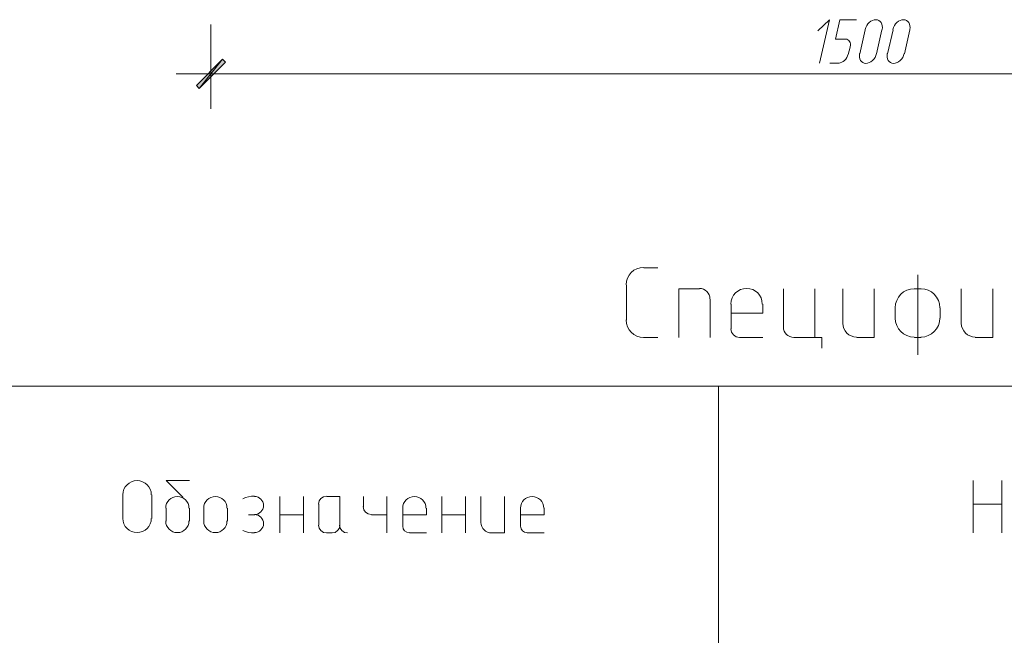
# Model space of a CAD drawing. Header units: millimetres. Extents: x 1527433 to 14789979, y -66543 to 11310.
# Tile 83 of 122: x 1987626 to 1993272, y -55291 to -51759. Entities that reach past the tile are written whole.
import ezdxf

# ---------------------------------------------------------------- set-up
doc = ezdxf.new("R2010")
doc.units = ezdxf.units.MM

msp = doc.modelspace()

# ---------------------------------------------------------------- hatches: boundary and pattern name
h = msp.add_hatch(color=7)
h.paths.add_polyline_path([(1988806.5, -52003.145), (1988789.567, -51986.212), (1988656.217, -52153.429)])
h.paths.add_polyline_path([(1988789.567, -51986.212), (1988656.217, -52153.429), (1988639.283, -52136.495)])

# ---------------------------------------------------------------- linework, layer by layer
at = {"color": 7, "lineweight": 0}
for points in [[(1992212.217, -52009.495), (1992269.367, -51759.729), (1992201.633, -51823.229)], [(1992360.383, -51871.912), (1992303.233, -51871.912), (1992328.633, -51759.729), (1992423.883, -51759.729)], [(1992570.782, -51816.161), (1992572.37, -51804.758), (1992571.942, -51794.124), (1992569.641, -51784.488), (1992565.611, -51776.078), (1992559.996, -51769.123), (1992552.939, -51763.851), (1992544.584, -51760.493), (1992535.074, -51759.275), (1992525.046, -51760.355), (1992515.203, -51763.586), (1992505.792, -51768.742), (1992497.059, -51775.596), (1992489.251, -51783.923), (1992482.613, -51793.496), (1992477.392, -51804.091), (1992473.835, -51815.48)], [(1992729.532, -51816.161), (1992731.12, -51804.758), (1992730.692, -51794.124), (1992728.391, -51784.488), (1992724.361, -51776.078), (1992718.746, -51769.123), (1992711.689, -51763.851), (1992703.334, -51760.493), (1992693.824, -51759.275), (1992683.796, -51760.355), (1992673.953, -51763.586), (1992664.542, -51768.742), (1992655.809, -51775.596), (1992648.001, -51783.923), (1992641.363, -51793.496), (1992636.142, -51804.091), (1992632.585, -51815.48)], [(1988721.833, -51787.245), (1988721.833, -52269.845)], [(1992474.683, -51816.879), (1992442.933, -51954.462)], [(1992538.183, -51954.462), (1992569.933, -51816.879)], [(1992633.433, -51816.879), (1992601.683, -51954.462)], [(1992699.05, -51954.462), (1992730.8, -51816.879)], [(1992388.356, -51915.09), (1992389.698, -51906.143), (1992389.472, -51897.818), (1992387.788, -51890.293), (1992384.753, -51883.745), (1992380.478, -51878.353), (1992375.071, -51874.294), (1992368.64, -51871.746), (1992361.295, -51870.887)], [(1992377.317, -51958.695), (1992387.9, -51916.362)], [(1992321.946, -52007.881), (1992330.688, -52006.77), (1992339.302, -52003.759), (1992347.571, -51999.051), (1992355.275, -51992.85), (1992362.197, -51985.359), (1992368.12, -51976.783), (1992372.826, -51967.326), (1992376.097, -51957.191)], [(1992442.085, -51953.063), (1992440.497, -51964.466), (1992440.925, -51975.1), (1992443.226, -51984.736), (1992447.256, -51993.146), (1992452.871, -52000.101), (1992459.928, -52005.373), (1992468.283, -52008.731), (1992477.793, -52009.949), (1992487.821, -52008.869), (1992497.664, -52005.638), (1992507.075, -52000.482), (1992515.808, -51993.628), (1992523.616, -51985.301), (1992530.254, -51975.727), (1992535.474, -51965.133), (1992539.032, -51953.744)], [(1992600.835, -51953.063), (1992599.247, -51964.466), (1992599.675, -51975.1), (1992601.976, -51984.736), (1992606.006, -51993.146), (1992611.621, -52000.101), (1992618.678, -52005.373), (1992627.033, -52008.731), (1992636.543, -52009.949), (1992646.571, -52008.869), (1992656.414, -52005.638), (1992665.825, -52000.482), (1992674.558, -51993.628), (1992682.366, -51985.301), (1992689.004, -51975.727), (1992694.224, -51965.133), (1992697.782, -51953.744)], [(1992271.483, -52009.495), (1992324.4, -52009.495)], [(1988522.867, -52070.879), (1996422.267, -52070.879)], [(1991203.625, -53180.012), (1991183.362, -53182.055), (1991164.49, -53187.913), (1991147.411, -53197.183), (1991132.531, -53209.46), (1991120.254, -53224.34), (1991110.984, -53241.418), (1991105.126, -53260.291), (1991103.083, -53280.554)], [(1991204.683, -53182.129), (1991285.117, -53182.129)], [(1992775.25, -53222.345), (1992775.25, -53681.662)], [(1991105.2, -53281.612), (1991105.2, -53482.695)], [(1991524.3, -53302.779), (1991405.767, -53302.779), (1991405.767, -53582.179)], [(1991583.567, -53360.987), (1991582.341, -53348.829), (1991578.826, -53337.506), (1991573.264, -53327.259), (1991565.898, -53318.331), (1991556.97, -53310.965), (1991546.723, -53305.403), (1991535.399, -53301.888), (1991523.242, -53300.662)], [(1991884.133, -53390.62), (1991882.306, -53372.491), (1991877.064, -53355.604), (1991868.77, -53340.324), (1991857.785, -53327.01), (1991844.472, -53316.025), (1991829.191, -53307.731), (1991812.305, -53302.49), (1991794.175, -53300.662), (1991776.045, -53302.49), (1991759.159, -53307.731), (1991743.878, -53316.025), (1991730.565, -53327.01), (1991719.58, -53340.324), (1991711.286, -53355.604), (1991706.044, -53372.491), (1991704.217, -53390.62)], [(1992004.783, -53302.779), (1992004.783, -53522.912)], [(1992184.7, -53582.179), (1992184.7, -53302.779)], [(1992345.567, -53302.779), (1992345.567, -53501.745)], [(1992426, -53582.179), (1992525.483, -53582.179), (1992525.483, -53302.779)], [(1992755.142, -53302.779), (1992733.173, -53304.993), (1992712.711, -53311.345), (1992694.194, -53321.396), (1992678.061, -53334.706), (1992664.75, -53350.839), (1992654.7, -53369.356), (1992648.348, -53389.818), (1992646.133, -53411.787)], [(1992794.3, -53302.779), (1992756.2, -53302.779)], [(1992902.25, -53411.787), (1992900.035, -53389.818), (1992893.684, -53369.356), (1992883.633, -53350.839), (1992870.322, -53334.706), (1992854.189, -53321.396), (1992835.673, -53311.345), (1992815.211, -53304.993), (1992793.242, -53302.779)], [(1993025.017, -53302.779), (1993025.017, -53501.745)], [(1993105.45, -53582.179), (1993204.933, -53582.179), (1993204.933, -53302.779)], [(1991585.683, -53582.179), (1991585.683, -53362.045)], [(1991706.333, -53391.679), (1991706.333, -53533.495)], [(1991886.25, -53442.479), (1991886.25, -53391.679)], [(1991886.25, -53442.479), (1991706.333, -53442.479)], [(1992646.133, -53412.845), (1992646.133, -53472.112)], [(1992904.367, -53472.112), (1992904.367, -53412.845)], [(1991103.083, -53481.637), (1991105.126, -53501.9), (1991110.984, -53520.772), (1991120.254, -53537.851), (1991132.531, -53552.731), (1991147.411, -53565.008), (1991164.49, -53574.278), (1991183.362, -53580.136), (1991203.625, -53582.179)], [(1992345.567, -53500.687), (1992347.179, -53516.684), (1992351.804, -53531.583), (1992359.123, -53545.066), (1992368.815, -53556.814), (1992380.562, -53566.506), (1992394.045, -53573.824), (1992408.945, -53578.449), (1992424.942, -53580.062)], [(1992646.133, -53471.054), (1992648.348, -53493.023), (1992654.7, -53513.485), (1992664.75, -53532.001), (1992678.061, -53548.134), (1992694.194, -53561.445), (1992712.711, -53571.496), (1992733.173, -53577.847), (1992755.142, -53580.062)], [(1992793.242, -53580.062), (1992815.211, -53577.847), (1992835.673, -53571.496), (1992854.189, -53561.445), (1992870.322, -53548.134), (1992883.633, -53532.001), (1992893.684, -53513.485), (1992900.035, -53493.023), (1992902.25, -53471.054)], [(1993025.017, -53500.687), (1993026.629, -53516.684), (1993031.254, -53531.583), (1993038.573, -53545.066), (1993048.265, -53556.814), (1993060.012, -53566.506), (1993073.495, -53573.824), (1993088.395, -53578.449), (1993104.392, -53580.062)], [(1991704.217, -53532.437), (1991705.227, -53542.462), (1991708.126, -53551.799), (1991712.712, -53560.248), (1991718.786, -53567.61), (1991726.147, -53573.684), (1991734.597, -53578.27), (1991743.934, -53581.168), (1991753.958, -53582.179)], [(1992004.783, -53521.854), (1992006.009, -53534.011), (1992009.524, -53545.335), (1992015.086, -53555.582), (1992022.452, -53564.51), (1992031.38, -53571.876), (1992041.627, -53577.438), (1992052.951, -53580.953), (1992065.108, -53582.179)], [(1991204.683, -53582.179), (1991285.117, -53582.179)], [(1991755.017, -53582.179), (1991886.25, -53582.179)], [(1992066.167, -53582.179), (1992224.917, -53582.179), (1992224.917, -53643.562)], [(1992756.2, -53582.179), (1992794.3, -53582.179)], [(2002888.683, -53861.579), (1985730.983, -53861.579)], [(1991632.25, -53861.579), (1991632.25, -64362.362)], [(1988381.05, -54484.937), (1988379.394, -54468.514), (1988374.646, -54453.217), (1988367.133, -54439.374), (1988357.182, -54427.314), (1988345.121, -54417.363), (1988331.279, -54409.849), (1988315.982, -54405.101), (1988299.558, -54403.445), (1988283.135, -54405.101), (1988267.838, -54409.849), (1988253.996, -54417.363), (1988241.935, -54427.314), (1988231.984, -54439.374), (1988224.471, -54453.217), (1988219.722, -54468.514), (1988218.067, -54484.937)], [(1988563.083, -54500.812), (1988465.717, -54403.445), (1988599.067, -54403.445)], [(1993092.75, -54704.012), (1993092.75, -54403.445)], [(1993257.85, -54704.012), (1993257.85, -54403.445)], [(1988218.067, -54485.995), (1988218.067, -54621.462)], [(1988383.167, -54621.462), (1988383.167, -54485.995)], [(1988596.95, -54561.137), (1988595.595, -54547.7), (1988591.71, -54535.184), (1988585.563, -54523.858), (1988577.421, -54513.991), (1988567.554, -54505.849), (1988556.228, -54499.702), (1988543.712, -54495.817), (1988530.275, -54494.462), (1988516.838, -54495.817), (1988504.322, -54499.702), (1988492.996, -54505.849), (1988483.129, -54513.991), (1988474.987, -54523.858), (1988468.84, -54535.184), (1988464.955, -54547.7), (1988463.6, -54561.137)], [(1988814.967, -54561.137), (1988813.612, -54547.7), (1988809.727, -54535.184), (1988803.58, -54523.858), (1988795.438, -54513.991), (1988785.57, -54505.849), (1988774.245, -54499.702), (1988761.729, -54495.817), (1988748.292, -54494.462), (1988734.854, -54495.817), (1988722.339, -54499.702), (1988711.013, -54505.849), (1988701.145, -54513.991), (1988693.004, -54523.858), (1988686.856, -54535.184), (1988682.971, -54547.7), (1988681.617, -54561.137)], [(1988973.002, -54492.366), (1988955.454, -54493.11), (1988938.174, -54495.898), (1988921.34, -54500.69), (1988905.128, -54507.447)], [(1988972.658, -54598.179), (1988983.11, -54597.125), (1988992.844, -54594.103), (1989001.653, -54589.322), (1989009.328, -54582.99), (1989015.66, -54575.315), (1989020.441, -54566.506), (1989023.463, -54556.772), (1989024.517, -54546.32), (1989023.463, -54535.869), (1989020.441, -54526.135), (1989015.66, -54517.326), (1989009.328, -54509.651), (1989001.653, -54503.319), (1988992.844, -54498.537), (1988983.11, -54495.516), (1988972.658, -54494.462)], [(1989117.65, -54704.012), (1989117.65, -54494.462)], [(1989253.117, -54704.012), (1989253.117, -54494.462)], [(1989385.408, -54492.345), (1989367.694, -54495.922), (1989353.229, -54505.674), (1989343.476, -54520.14), (1989339.9, -54537.854)], [(1989462.667, -54659.562), (1989462.667, -54494.462), (1989386.467, -54494.462)], [(1989598.133, -54494.462), (1989598.133, -54553.729)], [(1989731.483, -54494.462), (1989731.483, -54704.012)], [(1989955.85, -54561.137), (1989954.495, -54547.7), (1989950.61, -54535.184), (1989944.463, -54523.858), (1989936.321, -54513.991), (1989926.454, -54505.849), (1989915.128, -54499.702), (1989902.612, -54495.817), (1989889.175, -54494.462), (1989875.738, -54495.817), (1989863.222, -54499.702), (1989851.896, -54505.849), (1989842.029, -54513.991), (1989833.887, -54523.858), (1989827.74, -54535.184), (1989823.855, -54547.7), (1989822.5, -54561.137)], [(1990046.867, -54704.012), (1990046.867, -54494.462)], [(1990182.333, -54704.012), (1990182.333, -54494.462)], [(1990271.233, -54494.462), (1990271.233, -54644.745)], [(1990332.617, -54704.012), (1990406.7, -54704.012), (1990406.7, -54494.462)], [(1990631.067, -54561.137), (1990629.712, -54547.7), (1990625.827, -54535.184), (1990619.68, -54523.858), (1990611.538, -54513.991), (1990601.67, -54505.849), (1990590.345, -54499.702), (1990577.829, -54495.817), (1990564.392, -54494.462), (1990550.954, -54495.817), (1990538.439, -54499.702), (1990527.113, -54505.849), (1990517.245, -54513.991), (1990509.104, -54523.858), (1990502.956, -54535.184), (1990499.071, -54547.7), (1990497.717, -54561.137)], [(1988465.717, -54562.195), (1988465.717, -54636.279)], [(1988599.067, -54636.279), (1988599.067, -54562.195)], [(1988681.617, -54562.195), (1988681.617, -54636.279)], [(1988817.083, -54636.279), (1988817.083, -54562.195)], [(1989342.017, -54538.912), (1989342.017, -54659.562)], [(1989596.017, -54552.67), (1989599.593, -54570.384), (1989609.346, -54584.85), (1989623.811, -54594.602), (1989641.525, -54598.179)], [(1989822.5, -54562.195), (1989822.5, -54665.912)], [(1989957.967, -54600.295), (1989957.967, -54562.195)], [(1990497.717, -54562.195), (1990497.717, -54665.912)], [(1990633.183, -54600.295), (1990633.183, -54562.195)], [(1993092.75, -54538.912), (1993257.85, -54538.912)], [(1988218.067, -54620.404), (1988219.722, -54636.827), (1988224.471, -54652.124), (1988231.984, -54665.966), (1988241.935, -54678.027), (1988253.996, -54687.978), (1988267.838, -54695.491), (1988283.135, -54700.24), (1988299.558, -54701.895), (1988315.982, -54700.24), (1988331.279, -54695.491), (1988345.121, -54687.978), (1988357.182, -54678.027), (1988367.133, -54665.966), (1988374.646, -54652.124), (1988379.394, -54636.827), (1988381.05, -54620.404)], [(1988463.6, -54635.22), (1988464.955, -54648.658), (1988468.84, -54661.173), (1988474.987, -54672.499), (1988483.129, -54682.367), (1988492.996, -54690.508), (1988504.322, -54696.656), (1988516.838, -54700.541), (1988530.275, -54701.895), (1988543.712, -54700.541), (1988556.228, -54696.656), (1988567.554, -54690.508), (1988577.421, -54682.367), (1988585.563, -54672.499), (1988591.71, -54661.173), (1988595.595, -54648.658), (1988596.95, -54635.22)], [(1988681.617, -54635.22), (1988682.971, -54648.658), (1988686.856, -54661.173), (1988693.004, -54672.499), (1988701.145, -54682.367), (1988711.013, -54690.508), (1988722.339, -54696.656), (1988734.854, -54700.541), (1988748.292, -54701.895), (1988761.729, -54700.541), (1988774.245, -54696.656), (1988785.57, -54690.508), (1988795.438, -54682.367), (1988803.58, -54672.499), (1988809.727, -54661.173), (1988813.612, -54648.658), (1988814.967, -54635.22)], [(1988973.717, -54600.295), (1988937.733, -54600.295)], [(1988972.658, -54701.895), (1988983.11, -54700.842), (1988992.844, -54697.82), (1989001.653, -54693.039), (1989009.328, -54686.706), (1989015.66, -54679.031), (1989020.441, -54670.223), (1989023.463, -54660.488), (1989024.517, -54650.037), (1989023.463, -54639.586), (1989020.441, -54629.851), (1989015.66, -54621.042), (1989009.328, -54613.368), (1989001.653, -54607.035), (1988992.844, -54602.254), (1988983.11, -54599.232), (1988972.658, -54598.179)], [(1989117.65, -54600.295), (1989253.117, -54600.295)], [(1989642.583, -54600.295), (1989731.483, -54600.295)], [(1989957.967, -54600.295), (1989822.5, -54600.295)], [(1990046.867, -54600.295), (1990182.333, -54600.295)], [(1990271.233, -54643.687), (1990272.459, -54655.845), (1990275.974, -54667.168), (1990281.536, -54677.415), (1990288.902, -54686.343), (1990297.83, -54693.709), (1990308.077, -54699.271), (1990319.401, -54702.786), (1990331.558, -54704.012)], [(1990633.183, -54600.295), (1990497.717, -54600.295)], [(1988905.128, -54688.91), (1988921.34, -54695.667), (1988938.174, -54700.459), (1988955.454, -54703.247), (1988973.002, -54703.992)], [(1989339.9, -54658.504), (1989343.476, -54676.218), (1989353.229, -54690.683), (1989367.694, -54700.436), (1989385.408, -54704.012)], [(1989417.158, -54704.012), (1989434.872, -54700.436), (1989449.338, -54690.683), (1989459.09, -54676.218), (1989462.667, -54658.504)], [(1989460.55, -54658.504), (1989464.126, -54676.218), (1989473.879, -54690.683), (1989488.344, -54700.436), (1989506.058, -54704.012)], [(1989822.5, -54664.854), (1989825.411, -54679.272), (1989833.349, -54691.046), (1989845.123, -54698.984), (1989859.542, -54701.895)], [(1990497.717, -54664.854), (1990500.628, -54679.272), (1990508.566, -54691.046), (1990520.34, -54698.984), (1990534.758, -54701.895)], [(1989386.467, -54704.012), (1989418.217, -54704.012)], [(1989860.6, -54704.012), (1989957.967, -54704.012)], [(1990535.817, -54704.012), (1990633.183, -54704.012)]]:
    msp.add_lwpolyline(points, dxfattribs=at)
for points in [[(1988789.567, -51986.212), (1988656.217, -52153.429), (1988639.283, -52136.495)], [(1988806.5, -52003.145), (1988789.567, -51986.212), (1988656.217, -52153.429)]]:
    msp.add_lwpolyline(points, close=True, dxfattribs=at)

doc.saveas('drawing.dxf')
